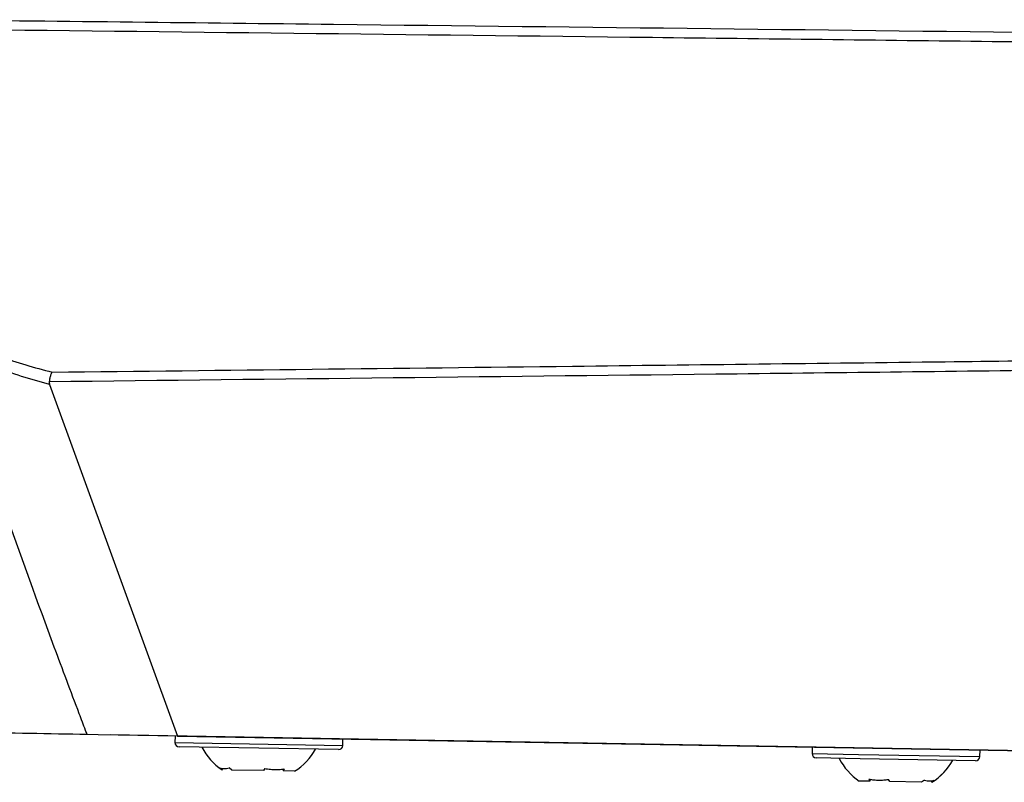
# Model space of a CAD drawing. Header units: millimetres. Extents: x -0.387 to 0.594, y -0.166 to 0.447.
# Tile 58 of 109: x 0.221 to 0.267, y 0.034 to 0.07. Entities that reach past the tile are written whole.
import ezdxf

# ---------------------------------------------------------------- set-up
doc = ezdxf.new("R2010")
doc.units = ezdxf.units.MM
doc.layers.add('FORMAT', color=7, linetype='Continuous')

msp = doc.modelspace()

# ---------------------------------------------------------------- linework, layer by layer
at = {"layer": 'FORMAT', "color": 7, "linetype": 'Continuous', "lineweight": 25}
for p, q in [((0.22226, 0.052679), (0.228277, 0.036139)), ((0.224552, 0.036204), (0.224027, 0.036213)), ((0.228277, 0.036139), (0.224552, 0.036204)), ((0.229632, 0.036115), (0.225131, 0.036193)), ((0.228165, 0.03614), (0.22816, 0.03584)), ((0.22816, 0.03584), (0.236059, 0.035702)), ((0.228277, 0.036139), (0.271138, 0.03539)), ((0.264627, 0.035504), (0.229632, 0.036115)), ((0.229632, 0.036115), (0.229632, 0.036115)), ((0.236059, 0.035702), (0.236064, 0.036002)), ((0.236059, 0.035702), (0.236061, 0.035702)), ((0.236061, 0.035702), (0.236066, 0.036002)), ((0.235855, 0.035506), (0.228356, 0.035637)), ((0.25816, 0.035617), (0.258155, 0.035317)), ((0.258155, 0.035317), (0.260334, 0.035279)), ((0.260334, 0.035279), (0.266054, 0.035179)), ((0.269128, 0.035425), (0.264627, 0.035504)), ((0.264627, 0.035504), (0.264627, 0.035504)), ((0.266054, 0.035179), (0.266059, 0.035479)), ((0.266056, 0.035179), (0.266062, 0.035479)), ((0.26042, 0.035077), (0.258352, 0.035113)), ((0.265851, 0.034982), (0.26042, 0.035077)), ((0.266054, 0.035179), (0.266056, 0.035179)), ((0.230264, 0.03465), (0.230397, 0.034549)), ((0.230397, 0.034549), (0.23038, 0.034549)), ((0.230845, 0.034541), (0.230712, 0.034642)), ((0.232332, 0.034515), (0.230845, 0.034541)), ((0.232399, 0.034612), (0.232332, 0.034515)), ((0.233259, 0.034499), (0.233326, 0.034596)), ((0.233795, 0.034489), (0.233259, 0.034499)), ((0.260892, 0.034016), (0.260375, 0.034025)), ((0.260827, 0.034116), (0.260892, 0.034016)), ((0.261813, 0.034), (0.261748, 0.0341)), ((0.263307, 0.033974), (0.261813, 0.034)), ((0.263443, 0.03407), (0.263307, 0.033974)), ((0.263769, 0.033966), (0.263904, 0.034062)), ((0.263791, 0.033966), (0.263769, 0.033966))]:
    msp.add_line(p, q, dxfattribs=at)
for centre, radius, start, end in [((0.22836, 0.035837), 0.0002, 179, 269), ((0.235859, 0.035706), 0.0002, 269, 359), ((0.235861, 0.035706), 0.0002, 269, 359), ((0.231966, 0.036911), 0.0028454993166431, 207.029761, 236.119137), ((0.232292, 0.036905), 0.0028454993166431, 301.880863, 330.970239), ((0.258355, 0.035313), 0.0002, 179, 269), ((0.261961, 0.036388), 0.0028454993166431, 207.029761, 236.119137), ((0.262288, 0.036382), 0.0028454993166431, 301.880863, 330.970239), ((0.26229, 0.036382), 0.0028454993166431, 301.880863, 330.970239), ((0.265854, 0.035182), 0.0002, 269, 359), ((0.265856, 0.035182), 0.0002, 269, 359)]:
    msp.add_arc(centre, radius, start, end, dxfattribs=at)
for points, knots in [([(0.2167131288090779, 0.0698429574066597), (0.2230183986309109, 0.0697728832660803), (0.2411601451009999, 0.0695712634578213), (0.2593017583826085, 0.0693579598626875), (0.2711381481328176, 0.0692187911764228)], [0, 0, 0, 0, 0.3475558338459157, 1, 1, 1, 1]), ([(0.271138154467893, 0.0687531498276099), (0.2709686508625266, 0.0687552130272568), (0.2694661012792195, 0.0687735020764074), (0.2626313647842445, 0.0688563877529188), (0.2447127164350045, 0.0690709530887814), (0.228127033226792, 0.0692606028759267), (0.2168735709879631, 0.0693892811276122)], [0, 0, 0, 0, 0.0093709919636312, 0.0830683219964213, 0.3778576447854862, 1, 1, 1, 1]), ([(0.2175747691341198, 0.0550208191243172), (0.2179584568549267, 0.0548359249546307), (0.2187270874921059, 0.0544655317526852), (0.2199176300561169, 0.0539995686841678), (0.2211347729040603, 0.053588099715), (0.2219632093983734, 0.05336991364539), (0.2223779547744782, 0.0532606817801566)], [0, 0, 0, 0, 0.2451132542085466, 0.4910283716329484, 0.7451903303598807, 1, 1, 1, 1]), ([(0.2240274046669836, 0.0362127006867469), (0.2240026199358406, 0.036277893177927), (0.2238786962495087, 0.0366038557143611), (0.2233594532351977, 0.0379733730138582), (0.2220880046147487, 0.0413700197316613), (0.2201846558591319, 0.046615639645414), (0.2185370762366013, 0.0513468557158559), (0.2176478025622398, 0.0539784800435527), (0.2174731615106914, 0.0544952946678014)], [0, 0, 0, 0, 0.0107725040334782, 0.0538625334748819, 0.2262235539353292, 0.5709513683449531, 0.9157407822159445, 1, 1, 1, 1]), ([(0.222260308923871, 0.0526786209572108), (0.2213823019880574, 0.0529289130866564), (0.2197593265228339, 0.0533915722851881), (0.2181924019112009, 0.0541480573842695), (0.2174731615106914, 0.0544952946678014)], [0, 0, 0, 0, 0.5409859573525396, 1, 1, 1, 1]), ([(0.2223779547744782, 0.0532606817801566), (0.2305425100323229, 0.0533544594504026), (0.2445583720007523, 0.0535154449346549), (0.2608117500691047, 0.0537090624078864), (0.2689005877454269, 0.053807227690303), (0.2711381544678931, 0.0538343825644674)], [0, 0, 0, 0, 0.5023277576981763, 0.8623319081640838, 1, 1, 1, 1]), ([(0.2711381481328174, 0.0533687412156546), (0.2656356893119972, 0.0533035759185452), (0.2493378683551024, 0.0531105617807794), (0.2330399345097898, 0.0529273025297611), (0.2222444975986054, 0.0528059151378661)], [0, 0, 0, 0, 0.3376192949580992, 1, 1, 1, 1]), ([(0.2223779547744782, 0.0532606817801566), (0.2223773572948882, 0.0532598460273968), (0.2223707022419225, 0.0532505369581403), (0.2223470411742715, 0.0532125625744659), (0.2223090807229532, 0.0531233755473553), (0.2222681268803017, 0.0529746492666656), (0.2222523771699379, 0.052862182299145), (0.2222444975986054, 0.0528059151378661)], [0, 0, 0, 0, 0.0104896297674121, 0.1168392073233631, 0.4170130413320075, 0.7083319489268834, 0.9999999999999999, 0.9999999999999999, 0.9999999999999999, 0.9999999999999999]), ([(0.2222444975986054, 0.0528059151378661), (0.2222442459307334, 0.0527728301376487), (0.2222439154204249, 0.0527293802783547), (0.2222571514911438, 0.0526883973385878), (0.222260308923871, 0.0526786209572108)], [0, 0, 0, 0, 0.7614524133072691, 1, 1, 1, 1]), ([(0.2240274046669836, 0.0362127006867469), (0.2231238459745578, 0.0362284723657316), (0.2213163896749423, 0.0362600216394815), (0.2195102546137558, 0.0362915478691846), (0.2186070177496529, 0.0363073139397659)], [0, 0, 0, 0, 0.4999062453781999, 1, 1, 1, 1]), ([(0.2302644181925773, 0.03464956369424), (0.2302987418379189, 0.0346372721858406), (0.2303676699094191, 0.0346125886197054), (0.2304801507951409, 0.0346044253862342), (0.2305948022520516, 0.0346127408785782), (0.2306731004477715, 0.0346320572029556), (0.23071236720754, 0.0346417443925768)], [0, 0, 0, 0, 0.2677112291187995, 0.5376124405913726, 0.768111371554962, 1, 1, 1, 1]), ([(0.2323986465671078, 0.034612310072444), (0.2324833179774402, 0.0345991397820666), (0.2326533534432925, 0.0345726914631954), (0.2328934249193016, 0.0345623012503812), (0.2331187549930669, 0.0345686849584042), (0.2332567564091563, 0.0345869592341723), (0.2333259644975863, 0.0345961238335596)], [0, 0, 0, 0, 0.267711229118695, 0.5376124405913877, 0.7681113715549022, 1, 1, 1, 1]), ([(0.2608271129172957, 0.0341160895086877), (0.2609060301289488, 0.0341030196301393), (0.261064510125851, 0.0340767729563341), (0.2613000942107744, 0.0340664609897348), (0.2615282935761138, 0.0340727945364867), (0.2616743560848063, 0.0340909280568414), (0.2617476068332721, 0.0341000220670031)], [0, 0, 0, 0, 0.2677112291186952, 0.5376124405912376, 0.7681113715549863, 1, 1, 1, 1]), ([(0.2634425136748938, 0.0340704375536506), (0.2634885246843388, 0.0340579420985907), (0.2635809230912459, 0.034032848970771), (0.2637025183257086, 0.03402452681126), (0.2638113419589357, 0.034032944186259), (0.2638732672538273, 0.0340525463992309), (0.2639043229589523, 0.0340623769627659)], [0, 0, 0, 0, 0.2677112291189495, 0.5376124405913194, 0.7681113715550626, 1, 1, 1, 1])]:
    msp.add_open_spline(points, degree=3, knots=knots, dxfattribs=at)

doc.saveas('drawing.dxf')
